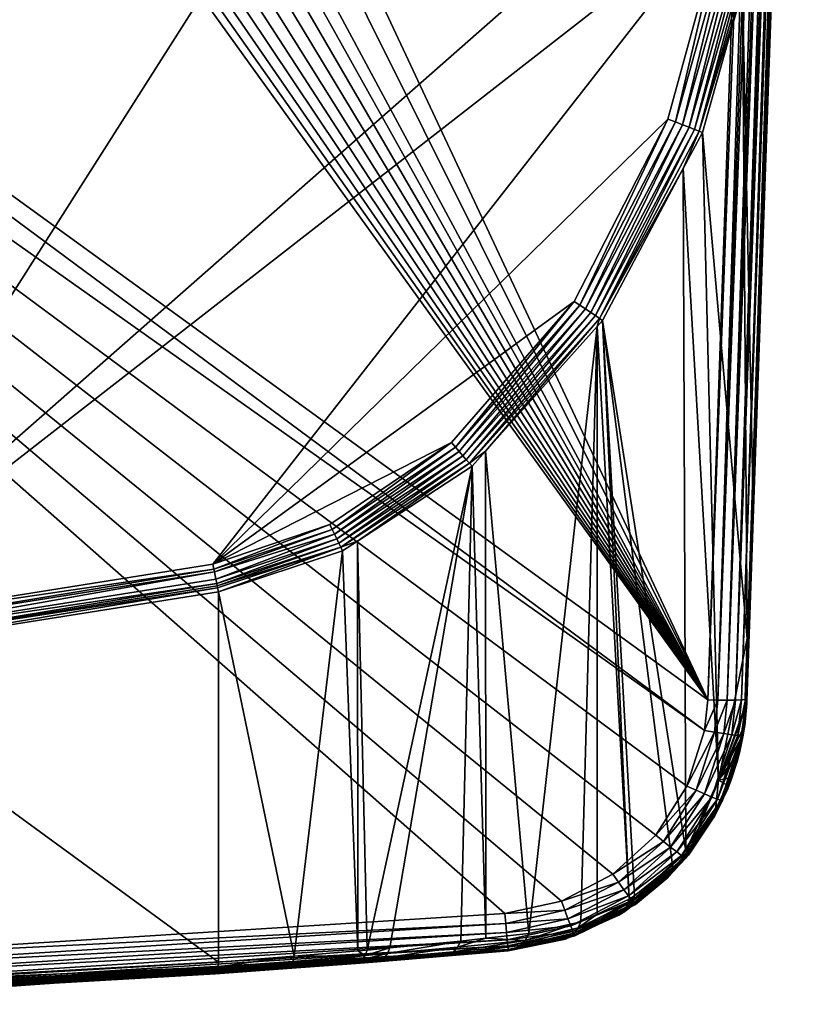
# Model space of a CAD drawing. Extents: x -0.127 to 0.127, y -0.147 to 0.066.
# Tile 256 of 256: x 0.068 to 0.127, y -0.147 to -0.071. Entities that reach past the tile are written whole.
import ezdxf

# ---------------------------------------------------------------- set-up
doc = ezdxf.new("R2010")
doc.units = 0
doc.layers.add('mesh', color=7, linetype='CONTINUOUS')

msp = doc.modelspace()

# ---------------------------------------------------------------- meshes
at = {"layer": 'mesh'}
mesh = msp.add_polyface(dxfattribs=at)
corners = [(0.12027, -0.123405, -0.068481), (0.06545, -0.006363, -0.062347), (0.124504, -0.002183, -0.062128), (0.063836, -0.010258, -0.062551), (0.06127, -0.013603, -0.062727), (0.120023, -0.125759, -0.068605), (-0.035864, -0.010258, -0.062551), (0.118688, -0.129997, -0.068827), (-0.03843, -0.013603, -0.062727), (0.116302, -0.133742, -0.069023), (0.047742, -0.018195, -0.062967), (0.04985, -0.018333, -0.062975), (0.05403, -0.017783, -0.062946), (0.05603, -0.017104, -0.06291), (0.051958, -0.018195, -0.062967), (0.11303, -0.136739, -0.06918), (0.059681, -0.014996, -0.0628), (0.057925, -0.01617, -0.062861), (0.04567, -0.017783, -0.062946), (0.04367, -0.017104, -0.06291), (0.006318, -0.121102, -0.452128), (0.050776, -0.11809, -0.452128), (0.124498, -0.002183, -0.452128), (-0.124498, -0.002183, -0.452128), (0.122658, -0.054885, -0.452128), (0.121647, -0.062889, -0.452128), (0.082463, -0.113056, -0.452128), (0.117233, -0.07905, -0.452128), (0.110065, -0.092976, -0.452128), (0.100682, -0.103764, -0.452128), (0.110504, -0.09327, -0.452081), (0.110929, -0.093555, -0.451942), (0.117801, -0.079268, -0.452066), (0.111328, -0.093822, -0.451715), (0.118345, -0.079478, -0.451881), (0.111686, -0.094063, -0.451407), (0.118843, -0.07967, -0.451582), (0.111994, -0.09427, -0.451027), (0.119274, -0.079837, -0.451182), (0.111827, -0.094898, -0.450603), (0.112242, -0.094436, -0.450588), (0.100986, -0.104111, -0.452093), (0.101282, -0.10445, -0.451987), (0.101564, -0.104773, -0.451813), (0.101824, -0.105071, -0.451575), (0.102058, -0.105339, -0.451279), (0.103281, -0.104429, -0.450897), (0.021523, -0.027951, 0.097925), (0.021541, -0.02789, 0.097586), (0.021507, -0.029556, 0.097528), (0.021637, -0.022717, 0.097942), (0.021648, -0.022684, 0.097768), (0.021746, -0.028019, 0.092927), (0.021663, -0.034093, 0.093572), (0.021388, -0.035342, 0.097326), (0.021495, -0.040412, 0.093804), (0.021169, -0.033417, 0.089499), (0.021782, -0.022295, 0.092078), (0.021288, -0.027211, 0.088102)]
mesh.append_faces([[corners[k] for k in face] for face in [(0, 1, 2, 2), (0, 3, 1, 1), (4, 3, 0, 0), (5, 6, 0, 0), (7, 8, 5, 5), (7, 9, 8, 8), (10, 11, 0, 0), (0, 12, 13, 13), (0, 14, 12, 12), (11, 14, 0, 0), (9, 15, 8, 8), (0, 16, 4, 4), (0, 17, 16, 16), (13, 17, 0, 0), (0, 18, 10, 10), (0, 19, 18, 18), (6, 19, 0, 0), (20, 21, 22, 22), (23, 20, 22, 22), (21, 24, 22, 22), (21, 25, 24, 24), (26, 27, 25, 25), (26, 28, 27, 27), (26, 29, 28, 28), (30, 27, 28, 28), (31, 32, 30, 30), (33, 34, 31, 31), (35, 36, 33, 33), (37, 38, 35, 35), (39, 40, 37, 37), (41, 28, 29, 29), (41, 30, 28, 28), (42, 30, 41, 41), (42, 31, 30, 30), (43, 31, 42, 42), (43, 33, 31, 31), (44, 35, 33, 33), (45, 37, 35, 35), (46, 39, 37, 37), (47, 48, 49, 49), (50, 48, 47, 47), (50, 51, 48, 48), (52, 49, 48, 48), (53, 49, 52, 52), (53, 54, 49, 49), (55, 54, 53, 53), (56, 53, 52, 52), (57, 52, 48, 48), (57, 58, 52, 52)]])
mesh = msp.add_polyface(dxfattribs=at)
corners = [(0.1275, -0.002183, -0.065127), (0.123269, -0.123353, -0.395311), (0.123269, -0.123353, -0.071477), (0.123852, -0.106661, -0.409523), (0.125313, -0.063961, -0.443822), (0.122939, -0.069157, -0.449807), (0.125099, -0.069778, -0.439721), (0.124563, -0.063389, -0.449628), (0.125638, -0.055129, -0.449373), (0.123718, -0.107186, -0.410152), (0.123292, -0.118726, -0.400428), (0.119867, -0.080065, -0.450144), (0.118407, -0.082817, -0.450229), (0.121104, -0.129538, -0.397246), (0.112242, -0.094436, -0.450588), (0.118606, -0.134948, -0.398301), (0.125555, -0.055123, -0.449769), (0.124369, -0.063356, -0.4503), (0.125338, -0.055105, -0.450405), (0.124027, -0.063297, -0.450908), (0.124985, -0.055076, -0.450978), (0.123556, -0.063216, -0.451419), (0.117801, -0.079268, -0.452066), (0.121647, -0.062889, -0.452128), (0.117233, -0.07905, -0.452128), (0.122332, -0.063007, -0.452047), (0.118345, -0.079478, -0.451881), (0.12298, -0.063118, -0.451806), (0.118843, -0.07967, -0.451582), (0.119274, -0.079837, -0.451182), (0.11962, -0.07997, -0.450695), (0.110504, -0.09327, -0.452081), (0.110929, -0.093555, -0.451942), (0.111328, -0.093822, -0.451715), (0.111686, -0.094063, -0.451407), (0.111994, -0.09427, -0.451027), (0.125339, -0.063842, -0.443651), (0.12515, -0.069489, -0.439327), (0.125351, -0.063723, -0.443479), (0.125134, -0.069634, -0.439525), (0.123813, -0.106927, -0.409841), (0.124895, -0.002183, -0.062154), (0.121046, -0.123427, -0.068584), (0.12027, -0.123405, -0.068481), (0.125651, -0.002183, -0.062356), (0.121768, -0.123436, -0.068884), (0.126328, -0.002183, -0.062748), (0.122389, -0.123433, -0.069361), (0.126881, -0.002183, -0.063301), (0.122865, -0.123417, -0.069981), (0.127099, -0.002183, -0.063627), (0.123165, -0.12339, -0.070703), (0.127398, -0.002183, -0.06435)]
mesh.append_faces([[corners[k] for k in face] for face in [(0, 1, 2, 2), (0, 3, 1, 1), (4, 5, 6, 6), (4, 7, 5, 5), (8, 7, 4, 4), (5, 9, 6, 6), (5, 10, 9, 9), (11, 10, 5, 5), (12, 13, 11, 11), (14, 15, 12, 12), (16, 17, 7, 7), (18, 19, 17, 17), (20, 21, 19, 19), (22, 23, 24, 24), (22, 25, 23, 23), (26, 25, 22, 22), (26, 27, 25, 25), (28, 27, 26, 26), (28, 21, 27, 27), (29, 21, 28, 28), (29, 19, 21, 21), (30, 19, 29, 29), (30, 17, 19, 19), (5, 17, 30, 30), (5, 7, 17, 17), (31, 22, 24, 24), (32, 26, 22, 22), (33, 28, 26, 26), (34, 29, 28, 28), (35, 30, 29, 29), (30, 11, 5, 5), (30, 12, 11, 11), (35, 12, 30, 30), (35, 14, 12, 12), (36, 37, 38, 38), (39, 37, 36, 36), (39, 3, 37, 37), (40, 3, 39, 39), (40, 6, 9, 9), (39, 6, 40, 40), (39, 4, 6, 6), (36, 4, 39, 39), (36, 8, 4, 4), (41, 42, 43, 43), (44, 45, 42, 42), (46, 47, 45, 45), (48, 49, 47, 47), (50, 51, 49, 49), (52, 2, 51, 51)]])
mesh = msp.add_polyface(dxfattribs=at)
corners = [(0.125351, -0.063723, -0.443479), (0.1275, -0.002183, -0.449128), (0.125656, -0.05499, -0.449128), (0.12515, -0.069489, -0.439327), (0.1275, -0.002183, -0.065127), (0.123852, -0.106661, -0.409523), (0.125555, -0.055123, -0.449769), (0.124563, -0.063389, -0.449628), (0.125638, -0.055129, -0.449373), (0.125487, -0.055117, -0.4501), (0.124369, -0.063356, -0.4503), (0.125338, -0.055105, -0.450405), (0.125162, -0.05509, -0.450767), (0.124027, -0.063297, -0.450908), (0.124985, -0.055076, -0.450978), (0.124684, -0.055051, -0.451334), (0.123556, -0.063216, -0.451419), (0.12565, -0.05506, -0.449251), (0.125339, -0.063842, -0.443651), (0.124895, -0.002183, -0.062154), (0.12027, -0.123405, -0.068481), (0.124504, -0.002183, -0.062128), (0.12528, -0.002183, -0.06223), (0.121046, -0.123427, -0.068584), (0.125651, -0.002183, -0.062356), (0.126002, -0.002183, -0.06253), (0.121768, -0.123436, -0.068884), (0.126328, -0.002183, -0.062748), (0.126623, -0.002183, -0.063006), (0.122389, -0.123433, -0.069361), (0.126881, -0.002183, -0.063301), (0.127099, -0.002183, -0.063627), (0.122865, -0.123417, -0.069981), (0.127398, -0.002183, -0.06435), (0.123165, -0.12339, -0.070703), (0.123269, -0.123353, -0.071477), (0.124512, -0.055037, -0.451458), (0.12298, -0.063118, -0.451806), (0.124082, -0.055002, -0.451766), (0.123942, -0.05499, -0.451821), (0.122332, -0.063007, -0.452047), (0.123392, -0.054945, -0.452036), (0.121647, -0.062889, -0.452128), (0.122658, -0.054885, -0.452128), (0.127425, -0.002183, -0.449796), (0.125583, -0.054987, -0.449775), (0.127203, -0.002183, -0.45043), (0.125363, -0.054979, -0.450418), (0.126845, -0.002183, -0.450999), (0.125004, -0.054967, -0.450995), (0.12637, -0.002183, -0.451474), (0.125801, -0.002183, -0.451831), (0.125166, -0.002183, -0.452053), (0.124498, -0.002183, -0.452128)]
mesh.append_faces([[corners[k] for k in face] for face in [(0, 1, 2, 2), (3, 4, 0, 0), (3, 5, 4, 4), (6, 7, 8, 8), (9, 10, 6, 6), (11, 10, 9, 9), (12, 13, 11, 11), (14, 13, 12, 12), (15, 16, 14, 14), (0, 2, 17, 17), (18, 0, 17, 17), (17, 8, 18, 18), (6, 8, 17, 17), (19, 20, 21, 21), (22, 23, 19, 19), (24, 23, 22, 22), (25, 26, 24, 24), (27, 26, 25, 25), (28, 29, 27, 27), (30, 29, 28, 28), (31, 32, 30, 30), (33, 34, 31, 31), (4, 35, 33, 33), (36, 16, 15, 15), (36, 37, 16, 16), (38, 37, 36, 36), (39, 37, 38, 38), (39, 40, 37, 37), (41, 40, 39, 39), (41, 42, 40, 40), (43, 42, 41, 41), (44, 45, 2, 2), (46, 47, 45, 45), (48, 49, 47, 47), (48, 36, 49, 49), (50, 51, 36, 36), (51, 39, 36, 36), (52, 41, 39, 39), (43, 41, 53, 53), (38, 36, 39, 39), (15, 49, 36, 36), (14, 49, 15, 15), (12, 49, 14, 14), (12, 47, 49, 49), (11, 47, 12, 12), (9, 47, 11, 11), (9, 45, 47, 47), (6, 45, 9, 9), (17, 45, 6, 6), (17, 2, 45, 45)]])
mesh = msp.add_polyface(dxfattribs=at)
corners = [(0.120023, -0.125759, -0.068605), (-0.03843, -0.013603, -0.062727), (-0.035864, -0.010258, -0.062551), (0.008964, -0.036647, 0.144503), (-0.000311, -0.03665, 0.14467), (-0.000311, -0.033601, 0.144391), (0.008956, -0.050346, 0.145512), (-0.000311, -0.044153, 0.145355), (-0.000311, -0.023232, 0.143041), (0.004416, -0.041772, 0.137079), (0.007879, -0.039776, 0.13702), (0.007758, -0.039775, 0.136998), (0.007262, -0.039776, 0.136972), (0.00474, -0.039776, 0.136835), (0.006224, -0.032801, 0.135343), (0.00651, -0.031372, 0.134684), (0.003158, -0.031633, 0.134625), (-0.000311, -0.039776, 0.136818), (0.005927, -0.034242, 0.135814), (-0.000311, -0.036788, 0.136356), (0.008032, -0.036933, 0.136595), (0.00678, -0.030021, 0.133764), (0.00515, -0.049693, 0.09956), (0.00357, -0.02523, 0.100453), (0.00653, -0.024527, 0.100389), (0.003374, -0.029904, 0.064358), (-0.000007, -0.031513, 0.066257), (0.003334, -0.031527, 0.066654), (-0.000011, -0.035337, 0.070268), (0.003248, -0.035539, 0.070674), (0.003293, -0.03341, 0.068773), (0.006769, -0.030744, 0.066947), (0.006675, -0.032698, 0.069095), (0.006578, -0.034921, 0.071027), (0.003198, -0.037895, 0.072312), (0.006471, -0.037395, 0.07269), (0.003139, -0.040444, 0.07365), (0.006351, -0.040076, 0.074037), (0.003071, -0.043138, 0.074658), (0.004416, -0.039872, 0.13683), (-0.005039, -0.039776, 0.136818), (-0.000311, -0.034254, 0.135649), (-0.000311, -0.031176, 0.134264), (-0.000311, -0.031617, 0.134507), (-0.000311, -0.030484, 0.133626), (-0.000311, -0.033113, 0.135331), (-0.000311, -0.032885, 0.135205), (0.00073, -0.02551, 0.100479), (0, -0.025522, 0.10048), (0, -0.049732, 0.099644), (-0.000008, -0.031898, 0.066661), (-0.00001, -0.033805, 0.068661), (-0.000011, -0.035786, 0.07056), (-0.000013, -0.038102, 0.072065), (-0.000015, -0.039957, 0.073271), (-0.000015, -0.040469, 0.073452)]
mesh.append_faces([[corners[k] for k in face] for face in [(0, 1, 2, 2), (3, 4, 5, 5), (6, 4, 3, 3), (6, 7, 4, 4), (8, 3, 5, 5), (9, 10, 11, 11), (9, 12, 13, 13), (11, 12, 9, 9), (14, 15, 16, 16), (17, 18, 19, 19), (18, 13, 20, 20), (15, 21, 16, 16), (22, 23, 24, 24), (25, 26, 27, 27), (28, 29, 30, 30), (30, 31, 27, 27), (30, 32, 31, 31), (29, 32, 30, 30), (29, 33, 32, 32), (34, 33, 29, 29), (34, 35, 33, 33), (36, 35, 34, 34), (36, 37, 35, 35), (38, 37, 36, 36), (39, 40, 9, 9), (9, 13, 39, 39), (18, 41, 19, 19), (18, 39, 13, 13), (17, 39, 18, 18), (42, 43, 16, 16), (16, 44, 42, 42), (14, 45, 41, 41), (14, 41, 18, 18), (14, 46, 45, 45), (16, 46, 14, 14), (16, 43, 46, 46), (22, 47, 23, 23), (48, 47, 49, 49), (27, 50, 51, 51), (26, 50, 27, 27), (51, 30, 27, 27), (28, 30, 51, 51), (52, 29, 28, 28), (52, 34, 29, 29), (53, 34, 52, 52), (53, 36, 34, 34), (54, 36, 53, 53), (36, 55, 38, 38), (54, 55, 36, 36)]])
mesh = msp.add_polyface(dxfattribs=at)
corners = [(-0.03843, -0.013603, -0.062727), (0.109096, -0.138786, -0.069287), (0.104769, -0.139746, -0.069338), (0.11303, -0.136739, -0.06918), (0.045256, -0.143484, -0.069533), (0.082463, -0.113056, -0.452128), (0.121647, -0.062889, -0.452128), (0.050776, -0.11809, -0.452128), (0.09139, -0.110014, -0.452128), (0.100682, -0.103764, -0.452128), (0.051031, -0.120203, -0.451242), (0.082877, -0.14344, -0.422945), (0.082877, -0.115157, -0.451229), (0.057627, -0.144921, -0.425676), (0.088675, -0.143002, -0.421741), (0.092374, -0.112018, -0.451132), (0.093542, -0.142588, -0.419908), (0.093502, -0.111282, -0.451109), (0.094251, -0.142528, -0.419641), (0.050846, -0.118673, -0.45207), (0.082578, -0.113637, -0.452069), (0.082539, -0.113443, -0.452089), (0.082818, -0.114858, -0.451484), (0.082789, -0.114708, -0.451611), (0.050976, -0.119751, -0.451618), (0.082755, -0.114537, -0.451705), (0.082688, -0.114195, -0.451894), (0.050914, -0.119234, -0.451898), (0.091575, -0.11039, -0.452099), (0.091755, -0.110758, -0.452012), (0.100986, -0.104111, -0.452093), (0.091929, -0.111111, -0.451868), (0.101282, -0.10445, -0.451987), (0.092242, -0.111748, -0.451424), (0.092092, -0.111443, -0.451671), (0.094084, -0.142942, -0.419224), (0.088573, -0.143392, -0.421303), (0.045353, -0.14595, -0.071075), (0.104992, -0.142204, -0.070879), (0.10502, -0.142483, -0.071582), (0.045334, -0.145502, -0.070464), (0.10495, -0.141758, -0.070268), (0.045311, -0.144916, -0.069985), (0.104896, -0.141174, -0.069789), (0.045285, -0.144229, -0.069668), (0.104835, -0.140489, -0.069472)]
mesh.append_faces([[corners[k] for k in face] for face in [(0, 1, 2, 2), (0, 3, 1, 1), (4, 0, 2, 2), (5, 6, 7, 7), (8, 9, 5, 5), (10, 11, 12, 12), (10, 13, 11, 11), (14, 12, 11, 11), (14, 15, 12, 12), (16, 15, 14, 14), (16, 17, 15, 15), (18, 17, 16, 16), (19, 20, 21, 21), (10, 12, 22, 22), (22, 23, 24, 24), (25, 26, 27, 27), (20, 27, 26, 26), (21, 5, 7, 7), (24, 10, 22, 22), (19, 27, 20, 20), (24, 25, 27, 27), (23, 25, 24, 24), (7, 19, 21, 21), (28, 9, 8, 8), (29, 30, 28, 28), (31, 32, 29, 29), (33, 15, 17, 17), (12, 15, 33, 33), (21, 8, 5, 5), (21, 28, 8, 8), (20, 28, 21, 21), (20, 29, 28, 28), (26, 29, 20, 20), (26, 31, 29, 29), (25, 31, 26, 26), (25, 34, 31, 31), (23, 34, 25, 25), (23, 33, 34, 34), (22, 33, 23, 23), (22, 12, 33, 33), (35, 16, 14, 14), (35, 18, 16, 16), (14, 36, 35, 35), (37, 38, 39, 39), (40, 41, 38, 38), (42, 43, 41, 41), (44, 45, 43, 43), (4, 45, 44, 44), (4, 2, 45, 45)]])
mesh = msp.add_polyface(dxfattribs=at)
corners = [(0.123269, -0.123353, -0.071477), (0.123096, -0.125365, -0.394176), (0.122992, -0.126043, -0.393942), (0.123254, -0.123687, -0.395076), (0.123269, -0.123353, -0.395311), (0.122694, -0.127464, -0.393676), (0.121104, -0.129538, -0.397246), (0.123098, -0.123957, -0.39602), (0.123292, -0.118726, -0.400428), (0.123085, -0.124242, -0.395786), (0.119867, -0.080065, -0.450144), (0.118407, -0.082817, -0.450229), (0.118606, -0.134948, -0.398301), (0.112242, -0.094436, -0.450588), (0.117593, -0.136053, -0.399481), (0.114665, -0.138381, -0.402755), (0.123254, -0.123507, -0.395491), (0.123238, -0.123829, -0.395256), (0.12322, -0.12366, -0.39567), (0.123204, -0.12397, -0.395435), (0.123168, -0.12381, -0.395846), (0.123078, -0.125449, -0.39436), (0.122975, -0.126105, -0.394128), (0.123046, -0.125531, -0.394543), (0.122945, -0.126164, -0.394314), (0.123153, -0.124108, -0.395612), (0.123001, -0.12561, -0.394724), (0.122942, -0.125686, -0.394903), (0.123813, -0.106927, -0.409841), (0.123718, -0.107186, -0.410152), (0.123852, -0.106661, -0.409523), (0.122871, -0.126144, -0.070829), (0.122978, -0.126123, -0.0716), (0.123165, -0.12339, -0.070703), (0.122573, -0.126129, -0.07011), (0.122865, -0.123417, -0.069981), (0.122103, -0.126079, -0.069492), (0.122389, -0.123433, -0.069361), (0.121493, -0.125997, -0.069015), (0.121768, -0.123436, -0.068884), (0.120784, -0.125888, -0.068712), (0.121046, -0.123427, -0.068584), (0.120023, -0.125759, -0.068605), (0.12027, -0.123405, -0.068481)]
mesh.append_faces([[corners[k] for k in face] for face in [(0, 1, 2, 2), (0, 3, 1, 1), (4, 3, 0, 0), (2, 5, 0, 0), (6, 7, 8, 8), (6, 9, 7, 7), (10, 6, 8, 8), (11, 12, 6, 6), (13, 14, 12, 12), (15, 14, 13, 13), (3, 4, 16, 16), (17, 16, 18, 18), (19, 18, 20, 20), (17, 3, 16, 16), (17, 1, 3, 3), (21, 1, 17, 17), (21, 2, 1, 1), (22, 2, 21, 21), (19, 17, 18, 18), (19, 21, 17, 17), (23, 21, 19, 19), (23, 22, 21, 21), (24, 22, 23, 23), (25, 19, 20, 20), (25, 23, 19, 19), (26, 23, 25, 25), (26, 24, 23, 23), (26, 9, 27, 27), (25, 9, 26, 26), (25, 7, 9, 9), (20, 7, 25, 25), (28, 29, 8, 8), (8, 7, 20, 20), (18, 8, 20, 20), (18, 28, 8, 8), (16, 28, 18, 18), (16, 30, 28, 28), (4, 30, 16, 16), (31, 0, 32, 32), (31, 33, 0, 0), (34, 33, 31, 31), (34, 35, 33, 33), (36, 35, 34, 34), (36, 37, 35, 35), (38, 37, 36, 36), (38, 39, 37, 37), (40, 39, 38, 38), (40, 41, 39, 39), (42, 41, 40, 40), (42, 43, 41, 41)]])
mesh = msp.add_polyface(dxfattribs=at)
corners = [(0.109733, -0.141535, -0.072287), (0.113942, -0.139576, -0.401412), (0.113492, -0.139852, -0.401831), (0.110122, -0.141448, -0.072283), (0.11407, -0.139476, -0.401289), (0.114039, -0.13941, -0.072192), (0.094251, -0.142528, -0.419641), (0.10226, -0.105569, -0.450933), (0.093502, -0.111282, -0.451109), (0.095982, -0.142369, -0.418785), (0.111827, -0.094898, -0.450603), (0.110568, -0.140368, -0.407035), (0.111822, -0.139779, -0.40573), (0.106607, -0.141266, -0.41097), (0.103281, -0.104429, -0.450897), (0.103325, -0.141625, -0.413762), (0.101395, -0.141836, -0.415404), (0.114257, -0.138637, -0.403195), (0.112242, -0.094436, -0.450588), (0.101824, -0.105071, -0.451575), (0.111328, -0.093822, -0.451715), (0.101564, -0.104773, -0.451813), (0.102058, -0.105339, -0.451279), (0.111686, -0.094063, -0.451407), (0.111994, -0.09427, -0.451027), (0.091575, -0.11039, -0.452099), (0.100986, -0.104111, -0.452093), (0.100682, -0.103764, -0.452128), (0.091755, -0.110758, -0.452012), (0.101282, -0.10445, -0.451987), (0.091929, -0.111111, -0.451868), (0.092092, -0.111443, -0.451671), (0.092242, -0.111748, -0.451424), (0.11038, -0.140832, -0.406709), (0.114154, -0.139024, -0.402889), (0.110118, -0.141217, -0.406335), (0.113988, -0.139361, -0.402554), (0.10979, -0.141507, -0.405928), (0.113765, -0.13964, -0.402197), (0.109968, -0.141102, -0.070826), (0.114676, -0.138973, -0.07142), (0.110077, -0.141363, -0.071531), (0.114496, -0.138753, -0.070714), (0.109804, -0.140684, -0.070215), (0.114221, -0.138392, -0.070101), (0.109595, -0.140134, -0.069736), (0.113869, -0.137915, -0.069623), (0.109354, -0.139487, -0.06942), (0.113463, -0.137352, -0.069309), (0.109096, -0.138786, -0.069287), (0.11303, -0.136739, -0.06918), (0.104896, -0.141174, -0.069789), (0.104835, -0.140489, -0.069472), (0.104769, -0.139746, -0.069338)]
mesh.append_faces([[corners[k] for k in face] for face in [(0, 1, 2, 2), (3, 4, 1, 1), (5, 4, 3, 3), (6, 7, 8, 8), (9, 7, 6, 6), (10, 11, 12, 12), (10, 13, 11, 11), (14, 13, 10, 10), (14, 15, 13, 13), (7, 15, 14, 14), (7, 16, 15, 15), (9, 16, 7, 7), (17, 10, 12, 12), (17, 18, 10, 10), (19, 20, 21, 21), (22, 23, 19, 19), (14, 24, 22, 22), (25, 26, 27, 27), (28, 29, 26, 26), (30, 21, 29, 29), (31, 21, 30, 30), (31, 19, 21, 21), (32, 19, 31, 31), (32, 22, 19, 19), (22, 7, 14, 14), (22, 8, 7, 7), (32, 8, 22, 22), (33, 12, 11, 11), (33, 34, 12, 12), (35, 34, 33, 33), (35, 36, 34, 34), (37, 38, 36, 36), (2, 38, 37, 37), (39, 40, 41, 41), (39, 42, 40, 40), (43, 42, 39, 39), (43, 44, 42, 42), (45, 44, 43, 43), (45, 46, 44, 44), (47, 46, 45, 45), (47, 48, 46, 46), (49, 48, 47, 47), (49, 50, 48, 48), (40, 5, 3, 3), (51, 45, 43, 43), (52, 45, 51, 51), (52, 47, 45, 45), (53, 47, 52, 52), (53, 49, 47, 47)]])
mesh = msp.add_polyface(dxfattribs=at)
corners = [(0.122367, -0.128061, -0.071687), (0.122048, -0.129568, -0.393799), (0.121796, -0.130216, -0.393949), (0.114665, -0.138381, -0.402755), (0.112242, -0.094436, -0.450588), (0.114257, -0.138637, -0.403195), (0.121104, -0.129538, -0.397246), (0.122441, -0.128014, -0.394434), (0.122579, -0.12751, -0.394445), (0.121994, -0.12936, -0.394628), (0.121767, -0.129933, -0.394801), (0.122942, -0.125686, -0.394903), (0.123085, -0.124242, -0.395786), (0.122848, -0.126273, -0.39468), (0.122975, -0.126105, -0.394128), (0.122694, -0.127464, -0.393676), (0.122992, -0.126043, -0.393942), (0.122683, -0.12748, -0.393871), (0.122945, -0.126164, -0.394314), (0.122661, -0.127493, -0.394064), (0.122536, -0.128038, -0.393849), (0.122517, -0.128034, -0.394046), (0.122056, -0.129523, -0.394009), (0.12205, -0.129474, -0.394218), (0.122902, -0.12622, -0.394498), (0.123001, -0.12561, -0.394724), (0.122626, -0.127504, -0.394255), (0.122485, -0.128026, -0.394242), (0.122029, -0.129419, -0.394424), (0.120784, -0.125888, -0.068712), (0.118688, -0.129997, -0.068827), (0.120023, -0.125759, -0.068605), (0.119382, -0.130314, -0.068943), (0.121493, -0.125997, -0.069015), (0.12003, -0.130601, -0.06925), (0.122103, -0.126079, -0.069492), (0.120589, -0.130836, -0.069727), (0.122573, -0.126129, -0.07011), (0.122871, -0.126144, -0.070829), (0.121023, -0.131006, -0.070343), (0.121407, -0.131108, -0.071823), (0.122978, -0.126123, -0.0716), (0.12252, -0.128109, -0.393658), (0.123269, -0.123353, -0.071477)]
mesh.append_faces([[corners[k] for k in face] for face in [(0, 1, 2, 2), (3, 4, 5, 5), (6, 7, 8, 8), (6, 9, 7, 7), (10, 9, 6, 6), (6, 11, 12, 12), (6, 13, 11, 11), (8, 13, 6, 6), (14, 15, 16, 16), (17, 15, 14, 14), (18, 17, 14, 14), (19, 17, 18, 18), (19, 20, 17, 17), (21, 20, 19, 19), (21, 22, 20, 20), (23, 22, 21, 21), (24, 18, 25, 25), (24, 19, 18, 18), (26, 19, 24, 24), (26, 21, 19, 19), (27, 21, 26, 26), (27, 23, 21, 21), (28, 23, 27, 27), (28, 7, 9, 9), (27, 7, 28, 28), (27, 8, 7, 7), (26, 8, 27, 27), (26, 13, 8, 8), (24, 13, 26, 26), (24, 11, 13, 13), (25, 11, 24, 24), (29, 30, 31, 31), (29, 32, 30, 30), (33, 32, 29, 29), (33, 34, 32, 32), (35, 34, 33, 33), (35, 36, 34, 34), (37, 36, 35, 35), (38, 39, 37, 37), (38, 0, 40, 40), (41, 0, 38, 38), (0, 42, 1, 1), (41, 42, 0, 0), (43, 42, 41, 41), (43, 15, 42, 42), (17, 42, 15, 15), (20, 42, 17, 17), (22, 42, 20, 20), (22, 1, 42, 42)]])
mesh = msp.add_polyface(dxfattribs=at)
corners = [(0.120788, -0.132324, -0.394768), (0.122367, -0.128061, -0.071687), (0.121796, -0.130216, -0.393949), (0.121407, -0.131108, -0.071823), (0.120642, -0.13254, -0.394909), (0.120537, -0.132473, -0.071883), (0.118791, -0.135281, -0.396708), (0.118599, -0.135513, -0.072019), (0.121104, -0.129538, -0.397246), (0.120855, -0.131808, -0.395703), (0.121767, -0.129933, -0.394801), (0.119049, -0.134464, -0.397785), (0.118606, -0.134948, -0.398301), (0.122056, -0.129523, -0.394009), (0.122048, -0.129568, -0.393799), (0.121813, -0.130154, -0.394165), (0.120837, -0.13221, -0.395006), (0.118906, -0.135109, -0.396986), (0.12205, -0.129474, -0.394218), (0.121813, -0.130086, -0.39438), (0.120865, -0.132085, -0.395243), (0.118987, -0.134914, -0.397261), (0.122029, -0.129419, -0.394424), (0.121798, -0.130012, -0.394592), (0.120871, -0.131951, -0.395476), (0.119035, -0.134698, -0.397528), (0.121994, -0.12936, -0.394628), (0.122573, -0.126129, -0.07011), (0.121023, -0.131006, -0.070343), (0.120589, -0.130836, -0.069727), (0.122871, -0.126144, -0.070829), (0.121301, -0.131099, -0.071058), (0.119382, -0.130314, -0.068943), (0.116302, -0.133742, -0.069023), (0.118688, -0.129997, -0.068827), (0.116884, -0.134224, -0.069146), (0.12003, -0.130601, -0.06925), (0.117429, -0.134665, -0.069457), (0.1179, -0.135035, -0.069935), (0.118266, -0.135311, -0.070549), (0.118505, -0.135474, -0.071259)]
mesh.append_faces([[corners[k] for k in face] for face in [(0, 1, 2, 2), (0, 3, 1, 1), (4, 3, 0, 0), (4, 5, 3, 3), (6, 5, 4, 4), (6, 7, 5, 5), (8, 9, 10, 10), (8, 11, 9, 9), (12, 11, 8, 8), (13, 2, 14, 14), (15, 2, 13, 13), (15, 0, 2, 2), (16, 0, 15, 15), (16, 4, 0, 0), (17, 4, 16, 16), (18, 15, 13, 13), (19, 15, 18, 18), (19, 16, 15, 15), (20, 16, 19, 19), (20, 17, 16, 16), (21, 17, 20, 20), (22, 19, 18, 18), (23, 19, 22, 22), (23, 20, 19, 19), (24, 20, 23, 23), (24, 21, 20, 20), (25, 21, 24, 24), (24, 9, 25, 25), (24, 10, 9, 9), (23, 10, 24, 24), (23, 26, 10, 10), (22, 26, 23, 23), (9, 11, 25, 25), (17, 6, 4, 4), (27, 28, 29, 29), (30, 31, 28, 28), (32, 33, 34, 34), (32, 35, 33, 33), (36, 35, 32, 32), (36, 37, 35, 35), (29, 37, 36, 36), (29, 38, 37, 37), (28, 38, 29, 29), (28, 39, 38, 38), (31, 39, 28, 28), (7, 40, 31, 31), (31, 5, 7, 7), (31, 3, 5, 5), (30, 3, 31, 31)]])
mesh = msp.add_polyface(dxfattribs=at)
corners = [(0.117767, -0.136397, -0.397724), (0.118599, -0.135513, -0.072019), (0.118791, -0.135281, -0.396708), (0.114039, -0.13941, -0.072192), (0.117181, -0.137035, -0.398305), (0.11407, -0.139476, -0.401289), (0.11475, -0.13904, -0.072176), (0.117709, -0.136329, -0.072055), (0.117347, -0.136837, -0.398613), (0.119035, -0.134698, -0.397528), (0.118606, -0.134948, -0.398301), (0.117593, -0.136053, -0.399481), (0.119049, -0.134464, -0.397785), (0.114203, -0.139364, -0.401772), (0.117472, -0.136605, -0.398915), (0.114414, -0.139089, -0.402122), (0.117555, -0.136342, -0.399206), (0.11457, -0.138758, -0.402452), (0.113765, -0.13964, -0.402197), (0.113988, -0.139361, -0.402554), (0.114154, -0.139024, -0.402889), (0.118906, -0.135109, -0.396986), (0.118987, -0.134914, -0.397261), (0.114665, -0.138381, -0.402755), (0.114257, -0.138637, -0.403195), (0.111822, -0.139779, -0.40573), (0.113492, -0.139852, -0.401831), (0.113942, -0.139576, -0.401412), (0.121301, -0.131099, -0.071058), (0.118505, -0.135474, -0.071259), (0.118266, -0.135311, -0.070549), (0.116884, -0.134224, -0.069146), (0.11303, -0.136739, -0.06918), (0.116302, -0.133742, -0.069023), (0.113463, -0.137352, -0.069309), (0.117429, -0.134665, -0.069457), (0.113869, -0.137915, -0.069623), (0.1179, -0.135035, -0.069935), (0.114221, -0.138392, -0.070101), (0.114496, -0.138753, -0.070714), (0.114676, -0.138973, -0.07142)]
mesh.append_faces([[corners[k] for k in face] for face in [(0, 1, 2, 2), (3, 4, 5, 5), (6, 4, 3, 3), (6, 0, 4, 4), (7, 0, 6, 6), (7, 1, 0, 0), (8, 4, 0, 0), (2, 8, 0, 0), (9, 10, 11, 11), (9, 12, 10, 10), (8, 5, 4, 4), (8, 13, 5, 5), (14, 13, 8, 8), (14, 15, 13, 13), (16, 15, 14, 14), (16, 17, 15, 15), (15, 18, 13, 13), (15, 19, 18, 18), (17, 19, 15, 15), (17, 20, 19, 19), (21, 8, 2, 2), (22, 8, 21, 21), (22, 14, 8, 8), (9, 14, 22, 22), (9, 16, 14, 14), (11, 16, 9, 9), (11, 17, 16, 16), (23, 17, 11, 11), (23, 20, 17, 17), (24, 20, 23, 23), (24, 25, 20, 20), (26, 13, 18, 18), (27, 13, 26, 26), (27, 5, 13, 13), (28, 29, 30, 30), (31, 32, 33, 33), (31, 34, 32, 32), (35, 34, 31, 31), (35, 36, 34, 34), (37, 36, 35, 35), (37, 38, 36, 36), (30, 38, 37, 37), (30, 39, 38, 38), (29, 39, 30, 30), (29, 40, 39, 39), (40, 6, 3, 3), (29, 6, 40, 40), (29, 7, 6, 6), (1, 7, 29, 29)]])
mesh = msp.add_polyface(dxfattribs=at)
corners = [(0.066, -0.145367, -0.168185), (0.105031, -0.142578, -0.072333), (0.105031, -0.142578, -0.409293), (0.109733, -0.141535, -0.072287), (0.113492, -0.139852, -0.401831), (0.109729, -0.141549, -0.405218), (0.110122, -0.141448, -0.072283), (0.113942, -0.139576, -0.401412), (0.109412, -0.141692, -0.405504), (0.106313, -0.141785, -0.410633), (0.106607, -0.141266, -0.41097), (0.103325, -0.141625, -0.413762), (0.101151, -0.142302, -0.415027), (0.101395, -0.141836, -0.415404), (0.100847, -0.142662, -0.414583), (0.105939, -0.142189, -0.410227), (0.100498, -0.142898, -0.414092), (0.105505, -0.142458, -0.409773), (0.10012, -0.142999, -0.413577), (0.095795, -0.142794, -0.418376), (0.095982, -0.142369, -0.418785), (0.095566, -0.143119, -0.417902), (0.095303, -0.143329, -0.417383), (0.095018, -0.143416, -0.416841), (0.093387, -0.143544, -0.417667), (0.093643, -0.143461, -0.418216), (0.093879, -0.143258, -0.418742), (0.094084, -0.142942, -0.419224), (0.094251, -0.142528, -0.419641), (0.10979, -0.141507, -0.405928), (0.113988, -0.139361, -0.402554), (0.110118, -0.141217, -0.406335), (0.110568, -0.140368, -0.407035), (0.11038, -0.140832, -0.406709), (0.110077, -0.141363, -0.071531), (0.114676, -0.138973, -0.07142), (0.10502, -0.142483, -0.071582), (0.104992, -0.142204, -0.070879), (0.109968, -0.141102, -0.070826), (0.10495, -0.141758, -0.070268), (0.109804, -0.140684, -0.070215), (0.104896, -0.141174, -0.069789)]
mesh.append_faces([[corners[k] for k in face] for face in [(0, 1, 2, 2), (3, 4, 5, 5), (6, 7, 3, 3), (8, 3, 5, 5), (8, 1, 3, 3), (2, 1, 8, 8), (9, 10, 11, 11), (12, 11, 13, 13), (12, 9, 11, 11), (14, 9, 12, 12), (14, 15, 9, 9), (16, 15, 14, 14), (16, 17, 15, 15), (18, 17, 16, 16), (18, 2, 17, 17), (19, 13, 20, 20), (19, 12, 13, 13), (21, 12, 19, 19), (21, 14, 12, 12), (22, 14, 21, 21), (22, 16, 14, 14), (23, 16, 22, 22), (23, 18, 16, 16), (22, 24, 23, 23), (21, 25, 22, 22), (19, 26, 21, 21), (19, 27, 26, 26), (20, 27, 19, 19), (20, 28, 27, 27), (29, 8, 5, 5), (4, 29, 5, 5), (29, 30, 31, 31), (9, 32, 10, 10), (9, 33, 32, 32), (15, 33, 9, 9), (15, 31, 33, 33), (17, 31, 15, 15), (17, 29, 31, 31), (2, 29, 17, 17), (2, 8, 29, 29), (34, 6, 3, 3), (34, 35, 6, 6), (36, 3, 1, 1), (36, 34, 3, 3), (37, 34, 36, 36), (37, 38, 34, 34), (39, 38, 37, 37), (39, 40, 38, 38), (41, 40, 39, 39)]])
mesh = msp.add_polyface(dxfattribs=at)
corners = [(0.03505, -0.146664, -0.175418), (0.08267, -0.144332, -0.420844), (0.057483, -0.145806, -0.423565), (0.088133, -0.143942, -0.419689), (0.093387, -0.143544, -0.417667), (0.095018, -0.143416, -0.416841), (0.10012, -0.142999, -0.413577), (0.050614, -0.146115, -0.172382), (0.105031, -0.142578, -0.409293), (0.066, -0.145367, -0.168185), (0.066, -0.145367, -0.078574), (0.105031, -0.142578, -0.072333), (0.04537, -0.146325, -0.072529), (0.057546, -0.145701, -0.424337), (0.082761, -0.144224, -0.421613), (0.082796, -0.144072, -0.421971), (0.082738, -0.144251, -0.421421), (0.057596, -0.145399, -0.425058), (0.082832, -0.14392, -0.42233), (0.082843, -0.1438, -0.422483), (0.057627, -0.144921, -0.425676), (0.082877, -0.14344, -0.422945), (0.095303, -0.143329, -0.417383), (0.093643, -0.143461, -0.418216), (0.095566, -0.143119, -0.417902), (0.093879, -0.143258, -0.418742), (0.088297, -0.143871, -0.420257), (0.088446, -0.143685, -0.420802), (0.088573, -0.143392, -0.421303), (0.094084, -0.142942, -0.419224), (0.088675, -0.143002, -0.421741), (0.045365, -0.14623, -0.071778), (0.10502, -0.142483, -0.071582), (0.045353, -0.14595, -0.071075), (0.045334, -0.145502, -0.070464), (0.104992, -0.142204, -0.070879), (0.045311, -0.144916, -0.069985), (0.10495, -0.141758, -0.070268), (0.045285, -0.144229, -0.069668), (0.104896, -0.141174, -0.069789), (0.066, -0.144683, -0.167479), (0.066, -0.144683, -0.078574), (0.03505, -0.146671, -0.078574), (0.0285, -0.144683, -0.112128), (0.033656, -0.144683, -0.173635)]
mesh.append_faces([[corners[k] for k in face] for face in [(0, 1, 2, 2), (0, 3, 1, 1), (4, 3, 0, 0), (0, 5, 4, 4), (0, 6, 5, 5), (7, 6, 0, 0), (7, 8, 6, 6), (9, 8, 7, 7), (10, 11, 9, 9), (10, 12, 11, 11), (13, 14, 15, 15), (2, 1, 16, 16), (17, 18, 19, 19), (17, 15, 18, 18), (13, 16, 14, 14), (13, 2, 16, 16), (17, 13, 15, 15), (20, 19, 21, 21), (20, 17, 19, 19), (22, 23, 4, 4), (24, 25, 23, 23), (1, 3, 26, 26), (26, 16, 1, 1), (26, 14, 16, 16), (27, 14, 26, 26), (18, 28, 19, 19), (18, 27, 28, 28), (15, 27, 18, 18), (15, 14, 27, 27), (23, 3, 4, 4), (23, 26, 3, 3), (25, 26, 23, 23), (25, 27, 26, 26), (29, 27, 25, 25), (29, 28, 27, 27), (30, 19, 28, 28), (21, 19, 30, 30), (31, 11, 12, 12), (31, 32, 11, 11), (33, 32, 31, 31), (34, 35, 33, 33), (36, 37, 34, 34), (38, 39, 36, 36), (40, 10, 9, 9), (40, 41, 10, 10), (41, 42, 10, 10), (40, 43, 41, 41), (7, 40, 9, 9), (7, 44, 40, 40)]])

doc.saveas('drawing.dxf')
